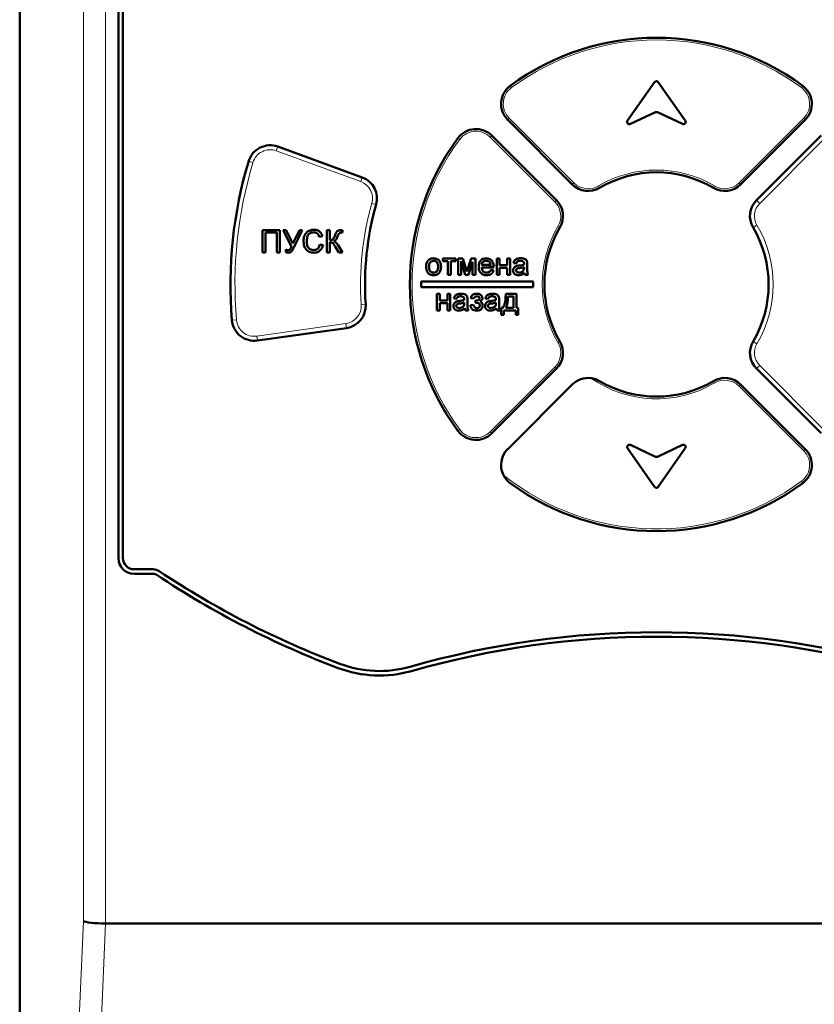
# Model space of a CAD drawing. Header units: millimetres. Extents: x 0 to 420, y 0 to 297.
# Tile 4 of 10: x 74 to 88, y 173 to 190. Entities that reach past the tile are written whole.
import ezdxf

# ---------------------------------------------------------------- set-up
doc = ezdxf.new("R2010")
doc.units = ezdxf.units.MM

msp = doc.modelspace()

# ---------------------------------------------------------------- linework, layer by layer
at = {"color": 7, "linetype": 'Continuous', "lineweight": 50}
for p, q in [((74.11, 204.471), (74.11, 133.183)), ((75.87, 180.587), (75.87, 203.187)), ((75.95, 203.187), (75.95, 180.587)), ((85.437, 189.077), (84.955, 188.389)), ((85.984, 188.389), (85.502, 189.077)), ((85.005, 188.33), (85.453, 188.539)), ((85.486, 188.539), (85.934, 188.33)), ((83.968, 187.251), (82.815, 188.404)), ((88.125, 188.404), (86.971, 187.251)), ((82.532, 188.122), (83.685, 186.968)), ((87.254, 186.968), (88.407, 188.122)), ((78.714, 187.925), (80.221, 187.377)), ((78.44, 186.438), (78.753, 186.438)), ((78.44, 186.038), (78.44, 186.438)), ((78.696, 186.392), (78.496, 186.392)), ((78.496, 186.392), (78.496, 186.038)), ((78.696, 186.038), (78.696, 186.392)), ((78.753, 186.438), (78.753, 186.038)), ((78.812, 186.438), (78.863, 186.438)), ((78.961, 186.144), (78.812, 186.438)), ((78.863, 186.438), (78.985, 186.197)), ((78.985, 186.197), (79.099, 186.438)), ((79.15, 186.438), (78.998, 186.127)), ((79.099, 186.438), (79.15, 186.438)), ((79.512, 186.327), (79.455, 186.315)), ((79.589, 186.438), (79.645, 186.438)), ((79.589, 186.038), (79.589, 186.438)), ((79.645, 186.438), (79.645, 186.258)), ((79.871, 186.437), (79.871, 186.391)), ((79.465, 186.179), (79.522, 186.166)), ((79.645, 186.223), (79.645, 186.038)), ((79.789, 186.169), (79.871, 186.038)), ((78.496, 186.038), (78.44, 186.038)), ((78.753, 186.038), (78.696, 186.038)), ((78.86, 186.043), (78.86, 186.089)), ((79.645, 186.038), (79.589, 186.038)), ((79.805, 186.038), (79.738, 186.145)), ((79.871, 186.038), (79.805, 186.038)), ((81.657, 185.929), (81.893, 185.929)), ((81.657, 185.883), (81.657, 185.929)), ((81.749, 185.883), (81.657, 185.883)), ((81.749, 185.637), (81.749, 185.883)), ((81.893, 185.883), (81.8, 185.883)), ((81.8, 185.883), (81.8, 185.637)), ((81.893, 185.929), (81.893, 185.883)), ((81.934, 185.929), (82.018, 185.929)), ((81.934, 185.637), (81.934, 185.929)), ((82.057, 185.637), (81.985, 185.883)), ((81.985, 185.883), (81.985, 185.637)), ((82.018, 185.929), (82.087, 185.695)), ((82.087, 185.695), (82.162, 185.929)), ((82.19, 185.872), (82.115, 185.637)), ((82.162, 185.929), (82.241, 185.929)), ((82.19, 185.637), (82.19, 185.872)), ((82.241, 185.929), (82.241, 185.637)), ((82.349, 185.816), (82.513, 185.816)), ((82.621, 185.637), (82.621, 185.929)), ((82.621, 185.929), (82.672, 185.929)), ((82.672, 185.929), (82.672, 185.811)), ((82.672, 185.811), (82.805, 185.811)), ((82.805, 185.811), (82.805, 185.929)), ((82.805, 185.929), (82.857, 185.929)), ((82.857, 185.929), (82.857, 185.637)), ((82.97, 185.842), (82.918, 185.847)), ((83.164, 185.826), (83.164, 185.764)), ((81.8, 185.637), (81.749, 185.637)), ((81.985, 185.637), (81.934, 185.637)), ((82.115, 185.637), (82.057, 185.637)), ((82.241, 185.637), (82.19, 185.637)), ((82.564, 185.77), (82.349, 185.77)), ((82.513, 185.724), (82.563, 185.719)), ((82.672, 185.637), (82.621, 185.637)), ((82.805, 185.765), (82.672, 185.765)), ((82.672, 185.765), (82.672, 185.637)), ((82.805, 185.637), (82.805, 185.765)), ((82.857, 185.637), (82.805, 185.637)), ((83.108, 185.76), (83.108, 185.775)), ((83.18, 185.637), (83.129, 185.637)), ((81.27, 185.517), (81.27, 185.417)), ((83.27, 185.517), (81.27, 185.517)), ((83.27, 185.417), (83.27, 185.517)), ((81.27, 185.417), (83.27, 185.417)), ((81.554, 185.005), (81.554, 185.297)), ((81.554, 185.297), (81.605, 185.297)), ((81.605, 185.297), (81.605, 185.179)), ((81.739, 185.179), (81.739, 185.297)), ((81.739, 185.297), (81.79, 185.297)), ((81.79, 185.297), (81.79, 185.005)), ((82.78, 185.297), (82.97, 185.297)), ((82.97, 185.297), (82.97, 185.051)), ((81.605, 185.179), (81.739, 185.179)), ((81.605, 185.133), (81.605, 185.005)), ((81.739, 185.133), (81.605, 185.133)), ((81.739, 185.005), (81.739, 185.133)), ((81.903, 185.21), (81.852, 185.215)), ((82.041, 185.128), (82.041, 185.143)), ((82.098, 185.194), (82.098, 185.132)), ((82.149, 185.097), (82.205, 185.102)), ((82.211, 185.215), (82.154, 185.22)), ((82.241, 185.138), (82.241, 185.184)), ((82.467, 185.21), (82.416, 185.215)), ((82.605, 185.128), (82.605, 185.143)), ((82.662, 185.194), (82.662, 185.132)), ((82.918, 185.251), (82.821, 185.251)), ((82.918, 185.051), (82.918, 185.251)), ((81.605, 185.005), (81.554, 185.005)), ((81.79, 185.005), (81.739, 185.005)), ((82.113, 185.005), (82.062, 185.005)), ((82.677, 185.005), (82.626, 185.005)), ((82.698, 184.923), (82.698, 185.051)), ((82.698, 185.051), (82.729, 185.051)), ((82.744, 184.923), (82.698, 184.923)), ((82.959, 185.005), (82.744, 185.005)), ((82.744, 185.005), (82.744, 184.923)), ((82.785, 185.051), (82.918, 185.051)), ((82.959, 184.923), (82.959, 185.005)), ((83.005, 184.923), (82.959, 184.923)), ((82.97, 185.051), (83.005, 185.051)), ((83.005, 185.051), (83.005, 184.923)), ((79.938, 184.689), (78.351, 184.466)), ((83.685, 183.965), (82.532, 182.812)), ((88.407, 182.812), (87.254, 183.965)), ((83.968, 183.682), (82.815, 182.529)), ((86.971, 183.682), (88.125, 182.529)), ((84.955, 182.544), (85.437, 181.857)), ((85.453, 182.395), (85.005, 182.604)), ((85.934, 182.604), (85.486, 182.395)), ((85.502, 181.857), (85.984, 182.544)), ((76.15, 180.387), (76.489, 180.387)), ((76.489, 180.307), (76.15, 180.307)), ((75.642, 174.067), (95.377, 174.067))]:
    msp.add_line(p, q, dxfattribs=at)
at = {"color": 9, "linetype": 'Continuous', "lineweight": 18}
for p, q in [((74.116, 133.183), (74.116, 204.471)), ((75.248, 204.471), (75.248, 174.112)), ((75.642, 204.471), (75.642, 174.067)), ((82.86, 189.009), (82.884, 188.977)), ((88.055, 188.977), (88.079, 189.009)), ((82.815, 188.404), (82.843, 188.433)), ((82.843, 188.433), (83.996, 187.28)), ((86.943, 187.28), (88.096, 188.433)), ((88.096, 188.433), (88.125, 188.404)), ((82.532, 188.122), (82.503, 188.093)), ((83.657, 186.94), (82.503, 188.093)), ((78.687, 187.85), (78.714, 187.925)), ((81.927, 188.076), (81.959, 188.052)), ((88.464, 188.065), (87.311, 186.912)), ((80.193, 187.302), (78.687, 187.85)), ((78.271, 187.642), (78.195, 187.665)), ((80.221, 187.377), (80.193, 187.302)), ((83.968, 187.251), (83.996, 187.28)), ((84.454, 187.189), (84.433, 187.224)), ((86.506, 187.224), (86.485, 187.189)), ((86.943, 187.28), (86.971, 187.251)), ((80.469, 186.892), (80.392, 186.913)), ((83.685, 186.968), (83.657, 186.94)), ((87.311, 186.912), (87.254, 186.968)), ((83.747, 186.482), (83.712, 186.503)), ((87.192, 186.482), (87.261, 186.523)), ((82.476, 185.79), (82.621, 185.817)), ((80.282, 185.113), (80.202, 185.107)), ((77.976, 184.835), (77.896, 184.829)), ((78.339, 184.545), (79.927, 184.768)), ((79.938, 184.689), (79.927, 184.768)), ((78.339, 184.545), (78.351, 184.466)), ((83.712, 184.431), (83.747, 184.451)), ((87.192, 184.451), (87.261, 184.41)), ((82.503, 182.84), (83.657, 183.993)), ((83.657, 183.993), (83.685, 183.965)), ((87.254, 183.965), (87.311, 184.021)), ((87.311, 184.021), (88.464, 182.868)), ((86.485, 183.744), (86.506, 183.709)), ((86.971, 183.682), (86.943, 183.654)), ((88.096, 182.501), (86.943, 183.654)), ((81.959, 182.881), (81.927, 182.857)), ((82.503, 182.84), (82.532, 182.812)), ((88.125, 182.529), (88.096, 182.501)), ((88.079, 181.924), (88.055, 181.956)), ((75.248, 174.112), (75.136, 171.512)), ((75.53, 171.467), (75.642, 174.067))]:
    msp.add_line(p, q, dxfattribs=at)
at = {"color": 7, "linetype": 'Continuous', "lineweight": 50}
for centre, radius, start, end in [((85.47, 185.467), 4.4, 53.6269, 126.3731), ((83.097, 188.687), 0.4, 126.3731, 225), ((85.47, 189.054), 0.04, 35, 145), ((87.842, 188.687), 0.4, 315, 53.6269), ((85.47, 188.502), 0.04, 65, 115), ((84.988, 188.366), 0.04, 145, 295), ((85.951, 188.366), 0.04, 245, 35), ((82.249, 187.839), 0.4, 45, 143.6269), ((78.577, 187.549), 0.4, 70, 163.1847), ((85.47, 185.467), 4.4, 143.6269, 216.3731), ((85.47, 185.467), 7.6, 163.1847, 184.8153), ((85.47, 185.467), 2, 59.4775, 120.5225), ((80.084, 187.001), 0.4, 344.096, 70), ((84.251, 187.534), 0.4, 225, 300.5225), ((86.688, 187.534), 0.4, 239.4775, 315), ((85.47, 185.467), 5.2, 164.096, 183.904), ((83.402, 186.686), 0.4, 329.4775, 45), ((87.537, 186.686), 0.4, 135, 210.5225), ((85.47, 185.467), 2, 149.4775, 210.5225), ((85.47, 185.467), 2, 329.4775, 30.5225), ((79.883, 185.085), 0.4, 278, 3.904), ((78.295, 184.862), 0.4, 184.8153, 278), ((83.402, 184.248), 0.4, 315, 30.5225), ((87.537, 184.248), 0.4, 149.4775, 225), ((84.251, 183.399), 0.4, 83.1532, 135), ((85.47, 185.467), 2, 239.4775, 300.5225), ((86.688, 183.399), 0.4, 45, 120.5225), ((82.249, 183.094), 0.4, 216.3731, 315), ((83.097, 182.246), 0.4, 135, 206.5631), ((84.988, 182.567), 0.04, 65, 215), ((85.951, 182.567), 0.04, 325, 115), ((87.842, 182.246), 0.4, 306.3731, 45), ((85.47, 182.431), 0.04, 245, 295), ((85.47, 185.467), 4.4, 233.6269, 306.3731), ((85.47, 181.879), 0.04, 215, 325), ((76.15, 180.587), 0.28, 180, 270), ((76.15, 180.587), 0.2, 180, 270), ((76.489, 180.187), 0.2, 56.333, 90), ((76.489, 180.187), 0.12, 56.333, 90), ((85.47, 193.669), 16.08, 236.333, 249.3202), ((85.47, 193.669), 16, 236.333, 249.3202), ((85.47, 163.264), 16, 74.0577, 105.9423), ((85.47, 163.264), 15.92, 74.0577, 105.9423), ((80.526, 180.572), 2.08, 249.3202, 285.9423), ((80.526, 180.572), 2, 249.3202, 285.9423)]:
    msp.add_arc(centre, radius, start, end, dxfattribs=at)
at = {"color": 9, "linetype": 'Continuous', "lineweight": 18}
for centre, radius, start, end in [((85.47, 185.467), 4.36, 53.6269, 126.3731), ((83.097, 188.687), 0.36, 126.3731, 225), ((87.842, 188.687), 0.36, 315, 53.6269), ((82.249, 187.839), 0.36, 45, 143.6269), ((85.47, 185.467), 4.36, 143.6269, 216.3731), ((78.577, 187.549), 0.32, 70, 163.1847), ((85.47, 185.467), 7.52, 163.1847, 184.8153), ((85.47, 185.467), 2.04, 59.4775, 120.5225), ((80.084, 187.001), 0.32, 344.096, 70), ((84.251, 187.534), 0.36, 225, 300.5225), ((86.688, 187.534), 0.36, 239.4775, 315), ((85.47, 185.467), 5.28, 164.096, 183.904), ((83.402, 186.686), 0.36, 329.4775, 45), ((87.537, 186.686), 0.32, 135, 210.5225), ((85.47, 185.467), 2.04, 149.4775, 210.5225), ((85.47, 185.467), 2.08, 329.4775, 30.5225), ((79.883, 185.085), 0.32, 278, 3.904), ((78.295, 184.862), 0.32, 184.8153, 278), ((83.402, 184.248), 0.36, 315, 30.5225), ((87.537, 184.248), 0.32, 149.4775, 225), ((85.47, 185.467), 2.04, 234.9615, 300.5225), ((86.688, 183.399), 0.36, 45, 120.5225), ((82.249, 183.094), 0.36, 216.3731, 315), ((87.842, 182.246), 0.36, 306.3731, 45), ((85.47, 185.467), 4.36, 231.2346, 306.3731)]:
    msp.add_arc(centre, radius, start, end, dxfattribs=at)
at = {"color": 7, "linetype": 'Continuous', "lineweight": 50}
msp.add_ellipse((75.642, 174.112), major_axis=(0.4, -0.009), ratio=0.113784, start_param=3.329401, end_param=4.716951, dxfattribs=at)
for points, knots in [([(79.173, 186.241), (79.175, 186.27), (79.18, 186.327), (79.224, 186.398), (79.29, 186.437), (79.335, 186.441), (79.357, 186.443)], [0, 0, 0, 0, 0.28051, 0.559558, 0.779616, 1, 1, 1, 1]), ([(79.355, 186.397), (79.341, 186.396), (79.312, 186.394), (79.275, 186.373), (79.236, 186.323), (79.232, 186.275), (79.23, 186.241)], [0, 0, 0, 0, 0.1872, 0.373883, 0.560757, 1, 1, 1, 1]), ([(79.455, 186.315), (79.451, 186.327), (79.442, 186.352), (79.417, 186.381), (79.386, 186.395), (79.365, 186.396), (79.355, 186.397)], [0, 0, 0, 0, 0.28057, 0.559695, 0.779634, 1, 1, 1, 1]), ([(79.357, 186.443), (79.377, 186.442), (79.416, 186.439), (79.464, 186.41), (79.496, 186.37), (79.507, 186.341), (79.512, 186.327)], [0, 0, 0, 0, 0.280059, 0.559379, 0.779555, 1, 1, 1, 1]), ([(79.645, 186.258), (79.658, 186.259), (79.684, 186.259), (79.716, 186.294), (79.727, 186.324), (79.734, 186.342)], [0, 0, 0, 0, 0.2808638, 0.556812, 1, 1, 1, 1]), ([(79.782, 186.327), (79.777, 186.315), (79.769, 186.295), (79.755, 186.269), (79.736, 186.251), (79.721, 186.244), (79.714, 186.241)], [0, 0, 0, 0, 0.340525, 0.560701, 0.780017, 1, 1, 1, 1]), ([(79.734, 186.342), (79.744, 186.37), (79.759, 186.408), (79.804, 186.435), (79.826, 186.437), (79.838, 186.438)], [0, 0, 0, 0, 0.558559, 0.779306, 1, 1, 1, 1]), ([(79.811, 186.379), (79.804, 186.37), (79.793, 186.354), (79.785, 186.335), (79.782, 186.327)], [0, 0, 0, 0, 0.559053, 1, 1, 1, 1]), ([(79.849, 186.392), (79.841, 186.392), (79.827, 186.391), (79.816, 186.383), (79.811, 186.379)], [0, 0, 0, 0, 0.5609579, 1, 1, 1, 1]), ([(79.838, 186.438), (79.844, 186.438), (79.855, 186.438), (79.866, 186.438), (79.871, 186.437)], [0, 0, 0, 0, 0.560176, 1, 1, 1, 1]), ([(79.86, 186.392), (79.858, 186.392), (79.854, 186.392), (79.851, 186.392), (79.849, 186.392)], [0, 0, 0, 0, 0.560026, 1, 1, 1, 1]), ([(79.871, 186.391), (79.869, 186.391), (79.865, 186.391), (79.861, 186.392), (79.86, 186.392)], [0, 0, 0, 0, 0.559986, 1, 1, 1, 1]), ([(79.359, 186.033), (79.329, 186.035), (79.269, 186.039), (79.206, 186.1), (79.178, 186.171), (79.175, 186.218), (79.173, 186.241)], [0, 0, 0, 0, 0.2799419, 0.5580817, 0.7789086, 1, 1, 1, 1]), ([(79.23, 186.241), (79.231, 186.22), (79.233, 186.177), (79.256, 186.119), (79.303, 186.085), (79.336, 186.081), (79.353, 186.079)], [0, 0, 0, 0, 0.281219, 0.560711, 0.780136, 1, 1, 1, 1]), ([(79.353, 186.079), (79.369, 186.081), (79.399, 186.083), (79.446, 186.117), (79.458, 186.156), (79.465, 186.179)], [0, 0, 0, 0, 0.28075, 0.560904, 1, 1, 1, 1]), ([(79.522, 186.166), (79.515, 186.146), (79.502, 186.105), (79.46, 186.06), (79.409, 186.036), (79.375, 186.034), (79.359, 186.033)], [0, 0, 0, 0, 0.280263, 0.559551, 0.77959, 1, 1, 1, 1]), ([(79.738, 186.145), (79.731, 186.157), (79.718, 186.177), (79.697, 186.204), (79.673, 186.22), (79.654, 186.222), (79.645, 186.223)], [0, 0, 0, 0, 0.341013, 0.561563, 0.780419, 1, 1, 1, 1]), ([(79.714, 186.241), (79.723, 186.237), (79.741, 186.229), (79.766, 186.203), (79.78, 186.182), (79.789, 186.169)], [0, 0, 0, 0, 0.279311, 0.559498, 1, 1, 1, 1]), ([(78.86, 186.089), (78.868, 186.086), (78.881, 186.08), (78.895, 186.079), (78.902, 186.079)], [0, 0, 0, 0, 0.559785, 1, 1, 1, 1]), ([(78.907, 186.033), (78.898, 186.034), (78.882, 186.035), (78.867, 186.041), (78.86, 186.043)], [0, 0, 0, 0, 0.559569, 1, 1, 1, 1]), ([(78.902, 186.079), (78.911, 186.08), (78.929, 186.083), (78.948, 186.111), (78.956, 186.132), (78.961, 186.144)], [0, 0, 0, 0, 0.278135, 0.557389, 1, 1, 1, 1]), ([(78.998, 186.127), (78.988, 186.103), (78.974, 186.069), (78.939, 186.035), (78.918, 186.034), (78.907, 186.033)], [0, 0, 0, 0, 0.561866, 0.780309, 1, 1, 1, 1]), ([(81.359, 185.783), (81.36, 185.808), (81.363, 185.853), (81.391, 185.887), (81.403, 185.902)], [0, 0, 0, 0, 0.5609635, 1, 1, 1, 1]), ([(81.403, 185.902), (81.418, 185.912), (81.446, 185.931), (81.478, 185.933), (81.493, 185.934)], [0, 0, 0, 0, 0.559033, 1, 1, 1, 1]), ([(81.493, 185.888), (81.479, 185.886), (81.451, 185.882), (81.414, 185.842), (81.412, 185.805), (81.411, 185.783)], [0, 0, 0, 0, 0.279656, 0.559539, 1, 1, 1, 1]), ([(81.493, 185.934), (81.514, 185.932), (81.556, 185.927), (81.601, 185.886), (81.623, 185.836), (81.625, 185.803), (81.626, 185.787)], [0, 0, 0, 0, 0.279582, 0.558636, 0.779009, 1, 1, 1, 1]), ([(81.575, 185.784), (81.574, 185.798), (81.573, 185.826), (81.555, 185.862), (81.526, 185.884), (81.504, 185.887), (81.493, 185.888)], [0, 0, 0, 0, 0.281049, 0.560257, 0.780169, 1, 1, 1, 1]), ([(82.298, 185.78), (82.299, 185.802), (82.302, 185.845), (82.334, 185.899), (82.382, 185.93), (82.416, 185.933), (82.433, 185.934)], [0, 0, 0, 0, 0.280744, 0.559792, 0.779676, 1, 1, 1, 1]), ([(82.433, 185.888), (82.421, 185.887), (82.398, 185.885), (82.371, 185.867), (82.353, 185.843), (82.35, 185.825), (82.349, 185.816)], [0, 0, 0, 0, 0.280187, 0.559706, 0.779632, 1, 1, 1, 1]), ([(82.433, 185.934), (82.454, 185.932), (82.496, 185.927), (82.542, 185.884), (82.562, 185.833), (82.564, 185.8), (82.564, 185.783)], [0, 0, 0, 0, 0.279382, 0.558385, 0.778884, 1, 1, 1, 1]), ([(82.494, 185.863), (82.484, 185.871), (82.466, 185.886), (82.443, 185.887), (82.433, 185.888)], [0, 0, 0, 0, 0.55861, 1, 1, 1, 1]), ([(82.513, 185.816), (82.512, 185.826), (82.509, 185.843), (82.499, 185.857), (82.494, 185.863)], [0, 0, 0, 0, 0.560695, 1, 1, 1, 1]), ([(82.918, 185.847), (82.923, 185.863), (82.932, 185.895), (82.983, 185.93), (83.025, 185.933), (83.051, 185.934)], [0, 0, 0, 0, 0.280406, 0.559305, 1, 1, 1, 1]), ([(83.042, 185.888), (83.033, 185.888), (83.015, 185.887), (82.991, 185.879), (82.976, 185.861), (82.972, 185.848), (82.97, 185.842)], [0, 0, 0, 0, 0.280842, 0.559676, 0.77943, 1, 1, 1, 1]), ([(82.981, 185.797), (82.989, 185.799), (83.003, 185.802), (83.017, 185.804), (83.023, 185.804)], [0, 0, 0, 0, 0.559914, 1, 1, 1, 1]), ([(83.023, 185.804), (83.039, 185.806), (83.068, 185.81), (83.096, 185.818), (83.108, 185.821)], [0, 0, 0, 0, 0.560177, 1, 1, 1, 1]), ([(83.095, 185.872), (83.086, 185.878), (83.069, 185.887), (83.05, 185.888), (83.042, 185.888)], [0, 0, 0, 0, 0.557871, 1, 1, 1, 1]), ([(83.051, 185.934), (83.077, 185.933), (83.115, 185.931), (83.153, 185.9), (83.159, 185.88), (83.162, 185.87)], [0, 0, 0, 0, 0.559229, 0.779199, 1, 1, 1, 1]), ([(83.108, 185.833), (83.108, 185.841), (83.107, 185.856), (83.099, 185.867), (83.095, 185.872)], [0, 0, 0, 0, 0.56193, 1, 1, 1, 1]), ([(83.108, 185.821), (83.108, 185.823), (83.108, 185.827), (83.108, 185.831), (83.108, 185.833)], [0, 0, 0, 0, 0.560023, 1, 1, 1, 1]), ([(83.162, 185.87), (83.163, 185.862), (83.164, 185.847), (83.164, 185.833), (83.164, 185.826)], [0, 0, 0, 0, 0.559817, 1, 1, 1, 1]), ([(81.493, 185.632), (81.471, 185.634), (81.428, 185.638), (81.382, 185.681), (81.362, 185.733), (81.36, 185.766), (81.359, 185.783)], [0, 0, 0, 0, 0.2796, 0.55841, 0.778877, 1, 1, 1, 1]), ([(81.411, 185.783), (81.411, 185.769), (81.412, 185.741), (81.43, 185.704), (81.46, 185.681), (81.482, 185.679), (81.493, 185.678)], [0, 0, 0, 0, 0.281143, 0.560344, 0.780149, 1, 1, 1, 1]), ([(81.626, 185.787), (81.625, 185.765), (81.624, 185.722), (81.593, 185.667), (81.544, 185.637), (81.51, 185.633), (81.493, 185.632)], [0, 0, 0, 0, 0.281065, 0.559496, 0.779593, 1, 1, 1, 1]), ([(81.493, 185.678), (81.502, 185.678), (81.521, 185.68), (81.546, 185.696), (81.571, 185.729), (81.573, 185.762), (81.575, 185.784)], [0, 0, 0, 0, 0.187055, 0.3740008, 0.560991, 1, 1, 1, 1]), ([(82.436, 185.632), (82.414, 185.633), (82.371, 185.637), (82.323, 185.678), (82.3, 185.73), (82.299, 185.763), (82.298, 185.78)], [0, 0, 0, 0, 0.279925, 0.558611, 0.778968, 1, 1, 1, 1]), ([(82.349, 185.77), (82.351, 185.757), (82.354, 185.73), (82.375, 185.699), (82.405, 185.68), (82.426, 185.679), (82.436, 185.678)], [0, 0, 0, 0, 0.280622, 0.559664, 0.77964, 1, 1, 1, 1]), ([(82.436, 185.678), (82.445, 185.678), (82.463, 185.679), (82.493, 185.692), (82.505, 185.712), (82.513, 185.724)], [0, 0, 0, 0, 0.281277, 0.561963, 1, 1, 1, 1]), ([(82.563, 185.719), (82.557, 185.704), (82.546, 185.675), (82.501, 185.638), (82.46, 185.634), (82.436, 185.632)], [0, 0, 0, 0, 0.280624, 0.560847, 1, 1, 1, 1]), ([(82.564, 185.783), (82.564, 185.781), (82.564, 185.776), (82.564, 185.772), (82.564, 185.77)], [0, 0, 0, 0, 0.559999, 1, 1, 1, 1]), ([(82.913, 185.714), (82.914, 185.725), (82.917, 185.746), (82.939, 185.78), (82.965, 185.791), (82.981, 185.797)], [0, 0, 0, 0, 0.280418, 0.560987, 1, 1, 1, 1]), ([(83.009, 185.632), (82.995, 185.632), (82.969, 185.634), (82.936, 185.653), (82.916, 185.683), (82.914, 185.704), (82.913, 185.714)], [0, 0, 0, 0, 0.280843, 0.559759, 0.779731, 1, 1, 1, 1]), ([(83.031, 185.759), (83.016, 185.758), (82.998, 185.756), (82.979, 185.745), (82.971, 185.738), (82.965, 185.728), (82.965, 185.721), (82.964, 185.717)], [0, 0, 0, 0, 0.500165, 0.625227, 0.750158, 0.875098, 1, 1, 1, 1]), ([(82.964, 185.717), (82.965, 185.712), (82.966, 185.703), (82.975, 185.691), (82.993, 185.679), (83.009, 185.678), (83.021, 185.678)], [0, 0, 0, 0, 0.186568, 0.37339, 0.5606, 1, 1, 1, 1]), ([(83.113, 185.673), (83.096, 185.66), (83.064, 185.636), (83.026, 185.633), (83.009, 185.632)], [0, 0, 0, 0, 0.560015, 1, 1, 1, 1]), ([(83.021, 185.678), (83.039, 185.68), (83.071, 185.684), (83.091, 185.709), (83.1, 185.72)], [0, 0, 0, 0, 0.559758, 1, 1, 1, 1]), ([(83.108, 185.775), (83.094, 185.771), (83.068, 185.764), (83.042, 185.761), (83.031, 185.759)], [0, 0, 0, 0, 0.55976, 1, 1, 1, 1]), ([(83.1, 185.72), (83.103, 185.727), (83.108, 185.74), (83.108, 185.754), (83.108, 185.76)], [0, 0, 0, 0, 0.5589776, 1, 1, 1, 1]), ([(83.129, 185.637), (83.124, 185.643), (83.117, 185.654), (83.114, 185.667), (83.113, 185.673)], [0, 0, 0, 0, 0.559623, 1, 1, 1, 1]), ([(83.164, 185.764), (83.164, 185.749), (83.165, 185.725), (83.166, 185.691), (83.169, 185.663), (83.176, 185.645), (83.18, 185.637)], [0, 0, 0, 0, 0.340214, 0.560343, 0.780216, 1, 1, 1, 1]), ([(81.852, 185.215), (81.856, 185.231), (81.866, 185.263), (81.916, 185.298), (81.958, 185.301), (81.984, 185.302)], [0, 0, 0, 0, 0.280406, 0.559305, 1, 1, 1, 1]), ([(81.984, 185.302), (82.011, 185.301), (82.048, 185.299), (82.086, 185.268), (82.092, 185.248), (82.095, 185.238)], [0, 0, 0, 0, 0.559229, 0.779199, 1, 1, 1, 1]), ([(82.154, 185.22), (82.159, 185.233), (82.168, 185.259), (82.196, 185.287), (82.23, 185.3), (82.252, 185.302), (82.262, 185.302)], [0, 0, 0, 0, 0.280237, 0.559295, 0.779397, 1, 1, 1, 1]), ([(82.262, 185.302), (82.276, 185.301), (82.304, 185.3), (82.338, 185.28), (82.36, 185.252), (82.363, 185.23), (82.364, 185.22)], [0, 0, 0, 0, 0.28083, 0.560258, 0.780297, 1, 1, 1, 1]), ([(82.416, 185.215), (82.42, 185.231), (82.43, 185.263), (82.48, 185.298), (82.522, 185.301), (82.548, 185.302)], [0, 0, 0, 0, 0.280406, 0.559305, 1, 1, 1, 1]), ([(82.548, 185.302), (82.575, 185.301), (82.612, 185.299), (82.65, 185.268), (82.656, 185.248), (82.659, 185.238)], [0, 0, 0, 0, 0.559229, 0.779199, 1, 1, 1, 1]), ([(82.729, 185.051), (82.742, 185.076), (82.765, 185.119), (82.775, 185.185), (82.78, 185.241), (82.78, 185.278), (82.78, 185.297)], [0, 0, 0, 0, 0.33861, 0.559016, 0.779497, 1, 1, 1, 1]), ([(81.846, 185.082), (81.848, 185.093), (81.85, 185.114), (81.872, 185.148), (81.898, 185.159), (81.914, 185.165)], [0, 0, 0, 0, 0.280418, 0.560987, 1, 1, 1, 1]), ([(81.964, 185.127), (81.95, 185.126), (81.931, 185.124), (81.912, 185.113), (81.904, 185.106), (81.899, 185.096), (81.898, 185.089), (81.898, 185.085)], [0, 0, 0, 0, 0.500165, 0.625227, 0.750158, 0.875098, 1, 1, 1, 1]), ([(81.975, 185.256), (81.966, 185.256), (81.949, 185.255), (81.924, 185.247), (81.91, 185.229), (81.905, 185.216), (81.903, 185.21)], [0, 0, 0, 0, 0.2808421, 0.559676, 0.7794296, 1, 1, 1, 1]), ([(81.914, 185.165), (81.922, 185.167), (81.936, 185.17), (81.95, 185.172), (81.957, 185.172)], [0, 0, 0, 0, 0.559914, 1, 1, 1, 1]), ([(81.957, 185.172), (81.973, 185.174), (82.001, 185.178), (82.029, 185.186), (82.041, 185.189)], [0, 0, 0, 0, 0.5601773, 1, 1, 1, 1]), ([(82.041, 185.143), (82.027, 185.139), (82.002, 185.132), (81.976, 185.129), (81.964, 185.127)], [0, 0, 0, 0, 0.55976, 1, 1, 1, 1]), ([(82.028, 185.24), (82.019, 185.246), (82.002, 185.255), (81.983, 185.256), (81.975, 185.256)], [0, 0, 0, 0, 0.557871, 1, 1, 1, 1]), ([(82.041, 185.201), (82.041, 185.209), (82.041, 185.224), (82.032, 185.235), (82.028, 185.24)], [0, 0, 0, 0, 0.5619297, 1, 1, 1, 1]), ([(82.033, 185.088), (82.036, 185.095), (82.041, 185.108), (82.041, 185.122), (82.041, 185.128)], [0, 0, 0, 0, 0.558978, 1, 1, 1, 1]), ([(82.041, 185.189), (82.041, 185.191), (82.041, 185.195), (82.041, 185.199), (82.041, 185.201)], [0, 0, 0, 0, 0.5600235, 1, 1, 1, 1]), ([(82.095, 185.238), (82.096, 185.23), (82.098, 185.215), (82.098, 185.201), (82.098, 185.194)], [0, 0, 0, 0, 0.559817, 1, 1, 1, 1]), ([(82.098, 185.132), (82.098, 185.117), (82.098, 185.093), (82.099, 185.059), (82.102, 185.031), (82.11, 185.013), (82.113, 185.005)], [0, 0, 0, 0, 0.3402139, 0.5603432, 0.7802157, 1, 1, 1, 1]), ([(82.263, 185), (82.247, 185), (82.216, 185.002), (82.178, 185.026), (82.157, 185.061), (82.152, 185.085), (82.149, 185.097)], [0, 0, 0, 0, 0.280406, 0.55912, 0.779231, 1, 1, 1, 1]), ([(82.205, 185.102), (82.208, 185.094), (82.212, 185.077), (82.228, 185.059), (82.247, 185.047), (82.26, 185.046), (82.267, 185.046)], [0, 0, 0, 0, 0.280311, 0.559877, 0.779976, 1, 1, 1, 1]), ([(82.267, 185.256), (82.26, 185.255), (82.246, 185.254), (82.224, 185.241), (82.216, 185.225), (82.211, 185.215)], [0, 0, 0, 0, 0.2807177, 0.5608159, 1, 1, 1, 1]), ([(82.241, 185.184), (82.257, 185.183), (82.276, 185.182), (82.297, 185.191), (82.306, 185.199), (82.312, 185.208), (82.313, 185.216), (82.313, 185.22)], [0, 0, 0, 0, 0.500338, 0.625339, 0.750401, 0.875132, 1, 1, 1, 1]), ([(82.251, 185.138), (82.249, 185.138), (82.246, 185.138), (82.243, 185.138), (82.241, 185.138)], [0, 0, 0, 0, 0.559973, 1, 1, 1, 1]), ([(82.318, 185.093), (82.318, 185.099), (82.317, 185.11), (82.307, 185.125), (82.286, 185.14), (82.266, 185.139), (82.251, 185.138)], [0, 0, 0, 0, 0.186651, 0.373284, 0.559572, 1, 1, 1, 1]), ([(82.313, 185.22), (82.312, 185.226), (82.31, 185.238), (82.293, 185.253), (82.277, 185.255), (82.267, 185.256)], [0, 0, 0, 0, 0.279556, 0.559805, 1, 1, 1, 1]), ([(82.364, 185.22), (82.364, 185.213), (82.362, 185.2), (82.348, 185.179), (82.334, 185.171), (82.325, 185.165)], [0, 0, 0, 0, 0.2798516, 0.5598189, 1, 1, 1, 1]), ([(82.325, 185.165), (82.332, 185.161), (82.347, 185.152), (82.366, 185.126), (82.368, 185.104), (82.37, 185.09)], [0, 0, 0, 0, 0.280872, 0.561195, 1, 1, 1, 1]), ([(82.411, 185.082), (82.412, 185.093), (82.414, 185.114), (82.436, 185.148), (82.463, 185.159), (82.479, 185.165)], [0, 0, 0, 0, 0.280418, 0.560987, 1, 1, 1, 1]), ([(82.528, 185.127), (82.514, 185.126), (82.495, 185.124), (82.476, 185.113), (82.468, 185.106), (82.463, 185.096), (82.462, 185.089), (82.462, 185.085)], [0, 0, 0, 0, 0.500165, 0.625227, 0.750158, 0.875098, 1, 1, 1, 1]), ([(82.539, 185.256), (82.53, 185.256), (82.513, 185.255), (82.489, 185.247), (82.474, 185.229), (82.469, 185.216), (82.467, 185.21)], [0, 0, 0, 0, 0.280842, 0.559676, 0.77943, 1, 1, 1, 1]), ([(82.479, 185.165), (82.486, 185.167), (82.5, 185.17), (82.514, 185.172), (82.521, 185.172)], [0, 0, 0, 0, 0.559914, 1, 1, 1, 1]), ([(82.521, 185.172), (82.537, 185.174), (82.565, 185.178), (82.593, 185.186), (82.605, 185.189)], [0, 0, 0, 0, 0.5601773, 1, 1, 1, 1]), ([(82.605, 185.143), (82.591, 185.139), (82.566, 185.132), (82.54, 185.129), (82.528, 185.127)], [0, 0, 0, 0, 0.55976, 1, 1, 1, 1]), ([(82.592, 185.24), (82.583, 185.246), (82.566, 185.255), (82.547, 185.256), (82.539, 185.256)], [0, 0, 0, 0, 0.557871, 1, 1, 1, 1]), ([(82.605, 185.201), (82.605, 185.209), (82.605, 185.224), (82.596, 185.235), (82.592, 185.24)], [0, 0, 0, 0, 0.5619297, 1, 1, 1, 1]), ([(82.598, 185.088), (82.6, 185.095), (82.605, 185.108), (82.605, 185.122), (82.605, 185.128)], [0, 0, 0, 0, 0.558978, 1, 1, 1, 1]), ([(82.605, 185.189), (82.605, 185.191), (82.605, 185.195), (82.605, 185.199), (82.605, 185.201)], [0, 0, 0, 0, 0.5600235, 1, 1, 1, 1]), ([(82.659, 185.238), (82.66, 185.23), (82.662, 185.215), (82.662, 185.201), (82.662, 185.194)], [0, 0, 0, 0, 0.559817, 1, 1, 1, 1]), ([(82.662, 185.132), (82.662, 185.117), (82.662, 185.093), (82.663, 185.059), (82.666, 185.031), (82.674, 185.013), (82.677, 185.005)], [0, 0, 0, 0, 0.340214, 0.560343, 0.780216, 1, 1, 1, 1]), ([(82.821, 185.251), (82.82, 185.228), (82.818, 185.189), (82.811, 185.137), (82.802, 185.093), (82.791, 185.065), (82.785, 185.051)], [0, 0, 0, 0, 0.340095, 0.560159, 0.780171, 1, 1, 1, 1]), ([(81.942, 185), (81.929, 185), (81.902, 185.002), (81.869, 185.021), (81.849, 185.051), (81.847, 185.072), (81.846, 185.082)], [0, 0, 0, 0, 0.280843, 0.559759, 0.779731, 1, 1, 1, 1]), ([(81.898, 185.085), (81.898, 185.08), (81.899, 185.071), (81.909, 185.059), (81.926, 185.047), (81.942, 185.046), (81.954, 185.046)], [0, 0, 0, 0, 0.186568, 0.37339, 0.5606, 1, 1, 1, 1]), ([(82.046, 185.041), (82.029, 185.028), (81.998, 185.004), (81.959, 185.001), (81.942, 185)], [0, 0, 0, 0, 0.560015, 1, 1, 1, 1]), ([(81.954, 185.046), (81.972, 185.048), (82.004, 185.052), (82.025, 185.077), (82.033, 185.088)], [0, 0, 0, 0, 0.5597581, 1, 1, 1, 1]), ([(82.062, 185.005), (82.058, 185.011), (82.05, 185.022), (82.048, 185.035), (82.046, 185.041)], [0, 0, 0, 0, 0.559623, 1, 1, 1, 1]), ([(82.37, 185.09), (82.368, 185.075), (82.364, 185.046), (82.333, 185.015), (82.298, 185.001), (82.274, 185), (82.263, 185)], [0, 0, 0, 0, 0.27922, 0.558114, 0.778772, 1, 1, 1, 1]), ([(82.267, 185.046), (82.274, 185.046), (82.289, 185.048), (82.306, 185.06), (82.317, 185.076), (82.318, 185.087), (82.318, 185.093)], [0, 0, 0, 0, 0.28014, 0.55986, 0.779868, 1, 1, 1, 1]), ([(82.506, 185), (82.493, 185), (82.466, 185.002), (82.433, 185.021), (82.413, 185.051), (82.411, 185.072), (82.411, 185.082)], [0, 0, 0, 0, 0.280843, 0.559759, 0.779731, 1, 1, 1, 1]), ([(82.462, 185.085), (82.462, 185.08), (82.463, 185.071), (82.473, 185.059), (82.49, 185.047), (82.506, 185.046), (82.518, 185.046)], [0, 0, 0, 0, 0.186568, 0.37339, 0.5606, 1, 1, 1, 1]), ([(82.611, 185.041), (82.593, 185.028), (82.562, 185.004), (82.523, 185.001), (82.506, 185)], [0, 0, 0, 0, 0.560015, 1, 1, 1, 1]), ([(82.518, 185.046), (82.536, 185.048), (82.568, 185.052), (82.589, 185.077), (82.598, 185.088)], [0, 0, 0, 0, 0.5597581, 1, 1, 1, 1]), ([(82.626, 185.005), (82.622, 185.011), (82.615, 185.022), (82.612, 185.035), (82.611, 185.041)], [0, 0, 0, 0, 0.559623, 1, 1, 1, 1]), ([(84.298, 183.796), (84.321, 183.792), (84.376, 183.783), (84.426, 183.76), (84.453, 183.744), (84.454, 183.744)], [0, 0, 0, 0, 0.406416, 0.986441, 1, 1, 1, 1]), ([(82.86, 181.924), (82.859, 181.924), (82.831, 181.946), (82.785, 181.989), (82.753, 182.044), (82.74, 182.067)], [0, 0, 0, 0, 0.013736, 0.582972, 1, 1, 1, 1])]:
    msp.add_open_spline(points, degree=3, knots=knots, dxfattribs=at)

doc.saveas('drawing.dxf')
